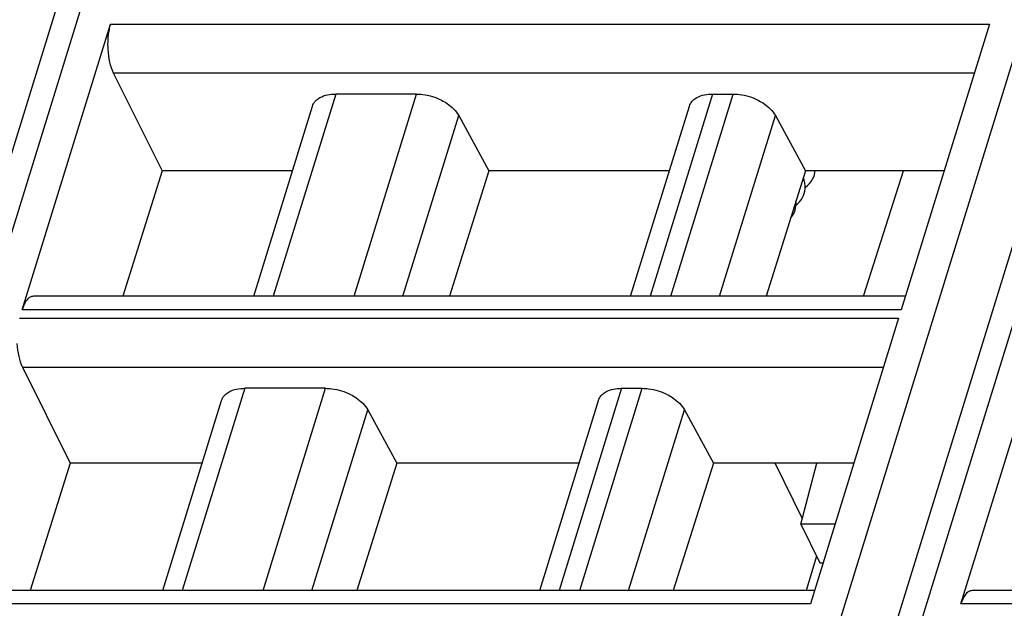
# Model space of a CAD drawing. Header units: millimetres. Extents: x 0 to 841, y 0 to 594.
# Tile 79 of 237: x 416 to 438, y 133 to 147. Entities that reach past the tile are written whole.
import ezdxf

# ---------------------------------------------------------------- set-up
doc = ezdxf.new("R2010")
doc.units = ezdxf.units.MM
doc.header["$LTSCALE"] = 46.255
doc.layers.get('0').update_dxf_attribs({"linetype": 'CONTINUOUS'})
doc.layers.add('1', color=7, linetype='CONTINUOUS')

msp = doc.modelspace()

# ---------------------------------------------------------------- linework, layer by layer
at = {"color": 7, "linetype": 'CONTINUOUS'}
for p, q in [((425.26149, 99.42039), (443.77957, 159.3449)), ((401.95865, 99.42039), (418.9376, 154.36429)), ((415.88846, 140.18601), (417.8855, 146.64844)), ((437.78071, 146.64844), (435.78367, 140.18601)), ((417.95003, 145.54678), (419.05671, 143.32483)), ((424.81339, 145.06482), (422.98379, 145.06482)), ((431.51284, 145.06482), (431.97925, 145.06482)), ((421.13008, 140.48873), (422.45907, 144.78937)), ((429.6591, 140.48873), (430.9881, 144.78937)), ((425.7676, 144.57677), (426.4527, 143.32483)), ((432.93345, 144.57677), (433.61856, 143.32483)), ((419.05671, 143.32483), (418.16345, 140.48873)), ((422.0065, 143.32483), (419.05671, 143.32483)), ((426.4527, 143.32483), (425.55841, 140.48873)), ((430.53552, 143.32483), (426.4527, 143.32483)), ((433.61856, 143.32483), (432.72427, 140.48873)), ((436.75364, 143.32483), (433.61856, 143.32483)), ((434.92903, 140.48873), (435.83184, 143.32483)), ((435.87722, 140.48873), (416.14223, 140.48873)), ((435.72315, 139.99016), (433.72611, 133.52773)), ((437.13374, 133.52773), (439.13078, 139.99016)), ((415.89247, 138.8885), (416.97492, 136.71518)), ((422.75583, 138.40655), (420.92623, 138.40655)), ((429.45528, 138.40655), (429.92169, 138.40655)), ((419.07251, 133.83045), (420.40151, 138.13109)), ((427.60154, 133.83045), (428.93054, 138.13109)), ((423.71004, 137.91849), (424.36853, 136.71518)), ((430.87589, 137.91849), (431.53438, 136.71518)), ((416.97492, 136.71518), (416.06635, 133.83045)), ((419.96396, 136.71518), (416.97492, 136.71518)), ((424.36853, 136.71518), (423.4589, 133.83045)), ((428.49299, 136.71518), (424.36853, 136.71518)), ((431.53438, 136.71518), (430.62476, 133.83045)), ((434.71111, 136.71518), (431.53438, 136.71518)), ((433.54565, 135.45618), (432.92782, 136.71518)), ((433.51324, 135.33042), (433.87011, 136.71518)), ((434.28318, 135.33042), (433.51324, 135.33042)), ((433.51354, 135.33043), (433.94019, 134.46102)), ((433.86882, 134.60645), (433.62902, 133.83045)), ((433.93989, 134.46101), (434.01451, 134.46101)), ((433.81966, 133.83045), (414.08467, 133.83045)), ((457.1225, 133.83045), (437.38751, 133.83045))]:
    msp.add_line(p, q, dxfattribs=at)
at = {"color": 9, "linetype": 'CONTINUOUS'}
for p, q in [((419.16725, 153.32917), (402.60903, 99.74675)), ((442.49017, 153.39414), (425.91187, 99.74675)), ((424.06975, 99.74675), (440.41192, 152.63002)), ((417.8855, 146.64844), (437.78071, 146.64844)), ((417.95003, 145.54678), (437.44028, 145.54678)), ((422.98382, 145.06482), (421.5697, 140.48873)), ((423.39928, 140.48873), (424.8134, 145.06482)), ((431.51284, 145.06482), (430.09872, 140.48873)), ((430.56513, 140.48873), (431.97925, 145.06482)), ((424.5043, 140.48873), (425.7676, 144.57677)), ((431.67015, 140.48873), (432.93345, 144.57677)), ((435.78367, 140.18601), (415.88846, 140.18601)), ((415.82794, 139.99016), (435.72315, 139.99016)), ((415.89247, 138.8885), (435.38271, 138.8885)), ((420.92625, 138.40655), (419.51213, 133.83045)), ((421.34171, 133.83045), (422.75584, 138.40655)), ((429.45528, 138.40655), (428.04116, 133.83045)), ((428.50757, 133.83045), (429.92169, 138.40655)), ((422.44673, 133.83045), (423.71004, 137.91849)), ((429.61259, 133.83045), (430.87589, 137.91849)), ((433.72611, 133.52773), (413.8309, 133.52773)), ((457.02895, 133.52773), (437.13374, 133.52773))]:
    msp.add_line(p, q, dxfattribs=at)
at = {"color": 7, "linetype": 'CONTINUOUS'}
for points in [[(433.81814, 143.23651), (433.83085, 143.28616), (433.83662, 143.32483)], [(433.60662, 142.92449), (433.6074, 142.9872), (433.60073, 143.05129), (433.5865, 143.11616), (433.56911, 143.16802)], [(433.60691, 142.94744), (433.61143, 142.95055), (433.662, 142.99301), (433.7065, 143.03883), (433.74485, 143.08772), (433.77689, 143.13925), (433.80216, 143.19211), (433.81821, 143.23675)], [(433.58537, 142.81103), (433.59895, 142.86559), (433.60662, 142.92449)], [(433.40091, 142.5422), (433.4022, 142.60183), (433.39953, 142.63021)], [(433.40106, 142.54887), (433.43724, 142.57933), (433.48027, 142.62394), (433.51717, 142.67151), (433.54783, 142.72158), (433.57164, 142.77241), (433.58549, 142.81143)], [(433.28381, 142.26322), (433.30717, 142.29164), (433.33944, 142.34162), (433.36454, 142.39267), (433.38092, 142.43767)], [(433.38078, 142.43721), (433.3932, 142.48637), (433.40091, 142.5422)]]:
    msp.add_lwpolyline(points, dxfattribs=at)
for points, knots in [([(417.8855, 146.64844), (417.87253, 146.60645), (417.82724, 146.41953), (417.81783, 146.22488), (417.82649, 146.07703)], [0, 0, 0, 0, 0.22881463, 1, 1, 1, 1]), ([(417.82649, 146.07703), (417.83222, 145.97907), (417.85649, 145.79769), (417.91249, 145.62215), (417.95003, 145.54678)], [0, 0, 0, 0, 0.53816872, 1, 1, 1, 1]), ([(422.54457, 144.92388), (422.56924, 144.94721), (422.69783, 145.03837), (422.86181, 145.06482), (422.98379, 145.06482)], [0, 0, 0, 0, 0.21777869, 1, 1, 1, 1]), ([(424.81339, 145.06482), (424.86068, 145.06482), (425.05588, 145.05145), (425.24739, 144.99131), (425.37922, 144.92387)], [0, 0, 0, 0, 0.24204309, 1, 1, 1, 1]), ([(431.07359, 144.92388), (431.09826, 144.94721), (431.22686, 145.03837), (431.39084, 145.06482), (431.51282, 145.06482)], [0, 0, 0, 0, 0.21777869, 1, 1, 1, 1]), ([(431.97925, 145.06482), (432.02654, 145.06482), (432.22173, 145.05145), (432.41324, 144.99131), (432.54508, 144.92387)], [0, 0, 0, 0, 0.24204309, 1, 1, 1, 1]), ([(422.45907, 144.78937), (422.47076, 144.8272), (422.49778, 144.87548), (422.5345, 144.91435), (422.54457, 144.92388)], [0, 0, 0, 0, 0.7407559, 1, 1, 1, 1]), ([(425.37922, 144.92387), (425.42217, 144.90191), (425.57258, 144.81371), (425.7068, 144.68788), (425.76761, 144.57675)], [0, 0, 0, 0, 0.27579327, 1, 1, 1, 1]), ([(430.98809, 144.78937), (430.99979, 144.8272), (431.0268, 144.87548), (431.06353, 144.91435), (431.07359, 144.92388)], [0, 0, 0, 0, 0.7407559, 1, 1, 1, 1]), ([(432.54508, 144.92387), (432.58803, 144.90191), (432.73843, 144.81371), (432.87265, 144.68788), (432.93346, 144.57675)], [0, 0, 0, 0, 0.27579327, 1, 1, 1, 1]), ([(416.04279, 140.45131), (416.00728, 140.42375), (415.94372, 140.3384), (415.90571, 140.24183), (415.88846, 140.18601)], [0, 0, 0, 0, 0.43482843, 1, 1, 1, 1]), ([(415.76892, 139.41875), (415.77466, 139.3208), (415.79892, 139.13941), (415.85493, 138.96387), (415.89247, 138.8885)], [0, 0, 0, 0, 0.53816872, 1, 1, 1, 1]), ([(420.487, 138.2656), (420.51167, 138.28894), (420.64027, 138.38009), (420.80425, 138.40655), (420.92623, 138.40655)], [0, 0, 0, 0, 0.21777869, 1, 1, 1, 1]), ([(422.75583, 138.40655), (422.80312, 138.40655), (422.99832, 138.39317), (423.18982, 138.33303), (423.32166, 138.2656)], [0, 0, 0, 0, 0.24204309, 1, 1, 1, 1]), ([(429.01603, 138.2656), (429.0407, 138.28894), (429.16929, 138.38009), (429.33328, 138.40655), (429.45525, 138.40655)], [0, 0, 0, 0, 0.21777869, 1, 1, 1, 1]), ([(429.92168, 138.40655), (429.96897, 138.40655), (430.16417, 138.39317), (430.35568, 138.33303), (430.48751, 138.2656)], [0, 0, 0, 0, 0.24204309, 1, 1, 1, 1]), ([(420.4015, 138.13109), (420.4132, 138.16892), (420.44022, 138.2172), (420.47694, 138.25607), (420.487, 138.2656)], [0, 0, 0, 0, 0.7407559, 1, 1, 1, 1]), ([(423.32166, 138.2656), (423.36461, 138.24363), (423.51502, 138.15543), (423.64923, 138.0296), (423.71005, 137.91848)], [0, 0, 0, 0, 0.27579327, 1, 1, 1, 1]), ([(428.93053, 138.13109), (428.94222, 138.16892), (428.96924, 138.2172), (429.00596, 138.25607), (429.01603, 138.2656)], [0, 0, 0, 0, 0.7407559, 1, 1, 1, 1]), ([(430.48751, 138.2656), (430.53046, 138.24363), (430.68087, 138.15543), (430.81509, 138.0296), (430.8759, 137.91848)], [0, 0, 0, 0, 0.27579327, 1, 1, 1, 1]), ([(437.28807, 133.79304), (437.25256, 133.76547), (437.189, 133.68012), (437.15099, 133.58356), (437.13374, 133.52773)], [0, 0, 0, 0, 0.43482843, 1, 1, 1, 1])]:
    msp.add_open_spline(points, degree=3, knots=knots, dxfattribs=at)
for points in [[(416.09727, 140.48129), (416.07761, 140.47474), (416.05916, 140.46402), (416.04279, 140.45131)], [(416.14223, 140.48871), (416.12704, 140.48871), (416.11168, 140.4861), (416.09727, 140.48129)], [(437.34255, 133.82301), (437.32289, 133.81646), (437.30444, 133.80575), (437.28807, 133.79304)], [(437.38751, 133.83043), (437.37232, 133.83043), (437.35696, 133.82782), (437.34255, 133.82301)]]:
    msp.add_open_spline(points, degree=3, dxfattribs=at)
at = {"layer": '1', "color": 1, "linetype": 'CONTINUOUS'}
msp.add_line((433.54565, 135.45618), (432.92782, 136.71518), dxfattribs=at)

doc.saveas('drawing.dxf')
